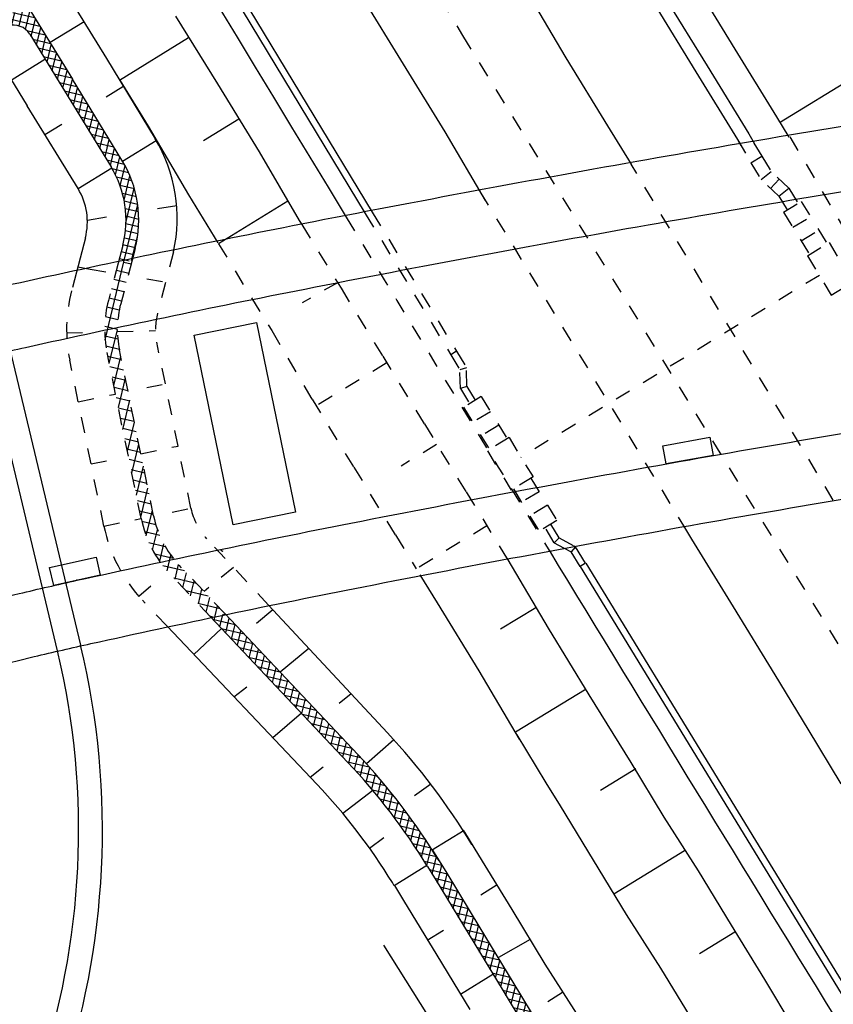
# Model space of a CAD drawing. Extents: x 448150 to 449332, y 437108 to 438384.
# Tile 9 of 172: x 448531 to 448557, y 437735 to 437766. Entities that reach past the tile are written whole.
import ezdxf

# ---------------------------------------------------------------- set-up
doc = ezdxf.new("R2010")
doc.units = 0
doc.header["$LTSCALE"] = 2
doc.header["$MEASUREMENT"] = 0
for name, pattern in [('ACAD_ISO03W100', [0.5, 0.25, -0.25]), ('ACAD_ISO10W100W', [0.5, 0.25, -0.25]), ('AUSGEZOGEN', [0]), ('STRICHLINIEX2', [0.5, 0.25, -0.25])]:
    doc.linetypes.add(name, pattern=pattern)
doc.layers.get('0').update_dxf_attribs({"linetype": 'AUSGEZOGEN'})
for name, color, linetype in [('BAUWOTOP', 250, 'AUSGEZOGEN'), ('DB-Andere_Planer', 15, 'CONTINUOUS'), ('DB-Bahnachse', 7, 'CONTINUOUS'), ('DB-Boeschungen', 15, 'CONTINUOUS'), ('DB-Gleisachsen', 7, 'CONTINUOUS'), ('DB-GRABEN', 15, 'AUSGEZOGEN'), ('DB-Ingenieurbauwerke', 15, 'CONTINUOUS'), ('DB-Kabelanlagen', 15, 'CONTINUOUS'), ('DB-LS-Waende', 15, 'CONTINUOUS'), ('SCHLITZRINNE', 200, 'AUSGEZOGEN'), ('SCHSYMBOL', 200, 'AUSGEZOGEN')]:
    doc.layers.add(name, color=color, linetype=linetype)
pattern_1 = [(358.2745, (448649.3639, 437806.4096), (0.045166, 1.49932), [])]

# ---------------------------------------------------------------- blocks, each defined once
blk = doc.blocks.new('30S')
at = {"color": 0}
for p, q in [((-0.751, -0.583), (-0.751, 0)), ((-0.751, 0), (0.751, 0)), ((0.751, 0), (0.751, -0.583)), ((0.751, -0.583), (-0.751, -0.583))]:
    blk.add_line(p, q, dxfattribs=at)
blk.add_point((0, 0), dxfattribs=at)
blk = doc.blocks.new('*X219')
at = {"color": 0, "linetype": 'ByBlock'}
for p, q in [((-601895, -435477), (-601872, -435454)), ((-601841, -435485), (-601871, -435454)), ((-601615, -435516), (-601560, -435460)), ((-601472, -435535), (-601547, -435460)), ((-601335, -435554), (-601247, -435466)), ((-601103, -435586), (-601223, -435466)), ((-601056, -435593), (-600935, -435472)), ((-600734, -435637), (-600899, -435472)), ((-600776, -435631), (-600622, -435477)), ((-600365, -435688), (-600575, -435478)), ((-600496, -435670), (-600310, -435483)), ((-599996, -435738), (-600251, -435484)), ((-600216, -435708), (-599997, -435489)), ((-599937, -435746), (-599684, -435494)), ((-599628, -435789), (-599927, -435490)), ((-599657, -435785), (-599365, -435493)), ((-599259, -435840), (-599605, -435494)), ((-599377, -435823), (-599046, -435493)), ((-598890, -435890), (-599287, -435493)), ((-599097, -435862), (-598728, -435492)), ((-598569, -435893), (-598969, -435493)), ((-598811, -435894), (-598409, -435492)), ((-598252, -435892), (-598652, -435492)), ((-598492, -435892), (-598090, -435491)), ((-597935, -435891), (-598334, -435491)), ((-598172, -435891), (-597772, -435491)), ((-597618, -435890), (-598016, -435491)), ((-597853, -435890), (-597453, -435490)), ((-597300, -435889), (-597699, -435490)), ((-597534, -435889), (-597134, -435489)), ((-596983, -435888), (-597381, -435490)), ((-597215, -435888), (-596815, -435488)), ((-596665, -435887), (-597064, -435489)), ((-596896, -435888), (-596496, -435487)), ((-596348, -435887), (-596746, -435488)), ((-596577, -435887), (-596176, -435486)), ((-596030, -435886), (-596429, -435487)), ((-596259, -435887), (-595857, -435485)), ((-595712, -435886), (-596112, -435486)), ((-595940, -435886), (-595538, -435484)), ((-595395, -435885), (-595795, -435485)), ((-595621, -435886), (-595219, -435483)), ((-595077, -435885), (-595478, -435484)), ((-595302, -435885), (-594899, -435482)), ((-594759, -435884), (-595161, -435483)), ((-594984, -435885), (-594584, -435485)), ((-594436, -435890), (-594843, -435482)), ((-594666, -435886), (-594271, -435490)), ((-594111, -435896), (-594521, -435486)), ((-594354, -435891), (-593959, -435496)), ((-593787, -435902), (-594197, -435492)), ((-594041, -435897), (-593646, -435502)), ((-593463, -435908), (-593873, -435498)), ((-593729, -435903), (-593334, -435508)), ((-593139, -435913), (-593549, -435504)), ((-593416, -435908), (-593021, -435513)), ((-592815, -435919), (-593225, -435510)), ((-593104, -435914), (-592709, -435519)), ((-592491, -435925), (-592901, -435515)), ((-592791, -435920), (-592396, -435525)), ((-592168, -435930), (-592577, -435521)), ((-592479, -435925), (-592081, -435527)), ((-591850, -435929), (-592252, -435527)), ((-592165, -435930), (-591762, -435527)), ((-591533, -435929), (-591935, -435527)), ((-591846, -435929), (-591443, -435526)), ((-591215, -435928), (-591617, -435526)), ((-591528, -435929), (-591124, -435526)), ((-590897, -435928), (-591299, -435526)), ((-591209, -435928), (-590806, -435525)), ((-590580, -435927), (-590982, -435525)), ((-590890, -435928), (-590487, -435524)), ((-590262, -435927), (-590664, -435525)), ((-590572, -435927), (-590168, -435524)), ((-589944, -435926), (-590346, -435524)), ((-590253, -435927), (-589849, -435523)), ((-589627, -435926), (-590029, -435524)), ((-589934, -435926), (-589531, -435523)), ((-589310, -435925), (-589711, -435523)), ((-589615, -435926), (-589212, -435522)), ((-588992, -435924), (-589393, -435523)), ((-589296, -435925), (-588893, -435522)), ((-588675, -435923), (-589076, -435522)), ((-588630, -435650), (-588758, -435522)), ((-588748, -435695), (-588575, -435521)), ((-588411, -435550), (-588440, -435521)), ((-588338, -435921), (-587959, -435542)), ((-588306, -435571), (-588256, -435521)), ((-588078, -435565), (-588123, -435521)), ((-588019, -435920), (-587618, -435520)), ((-587959, -435542), (-587937, -435520)), ((-587407, -435918), (-587805, -435520)), ((-587700, -435919), (-587300, -435519)), ((-587089, -435918), (-587487, -435520)), ((-587381, -435918), (-586981, -435519)), ((-586771, -435917), (-587170, -435519)), ((-587062, -435918), (-586662, -435518)), ((-586454, -435917), (-586852, -435519)), ((-586743, -435917), (-586344, -435518)), ((-586136, -435916), (-586534, -435518)), ((-586424, -435917), (-586025, -435517)), ((-585818, -435916), (-586216, -435517)), ((-586105, -435916), (-585706, -435517)), ((-585501, -435915), (-585899, -435517)), ((-585787, -435915), (-585387, -435516)), ((-585183, -435915), (-585581, -435516)), ((-585468, -435915), (-585069, -435516)), ((-584865, -435914), (-585263, -435516)), ((-585149, -435914), (-584750, -435515)), ((-584548, -435913), (-584946, -435515)), ((-584831, -435914), (-584431, -435514)), ((-584230, -435913), (-584628, -435515)), ((-584512, -435913), (-584112, -435513)), ((-583912, -435912), (-584311, -435514)), ((-584193, -435913), (-583792, -435512)), ((-583595, -435912), (-583994, -435513)), ((-583874, -435912), (-583473, -435511)), ((-583277, -435911), (-583677, -435512)), ((-583556, -435912), (-583154, -435510)), ((-582959, -435911), (-583360, -435511)), ((-583237, -435911), (-582835, -435509)), ((-582642, -435910), (-583042, -435510)), ((-582918, -435911), (-582515, -435508)), ((-582324, -435910), (-582725, -435509)), ((-582600, -435910), (-582198, -435508)), ((-582001, -435914), (-582408, -435507)), ((-582281, -435910), (-581885, -435514)), ((-581677, -435920), (-582087, -435510)), ((-581968, -435915), (-581573, -435520)), ((-581353, -435926), (-581763, -435516)), ((-581655, -435921), (-581260, -435525)), ((-581029, -435932), (-581439, -435522)), ((-581343, -435926), (-580948, -435531)), ((-580705, -435938), (-581115, -435528)), ((-581030, -435932), (-580635, -435537)), ((-580381, -435944), (-580791, -435534)), ((-580718, -435938), (-580323, -435543)), ((-580057, -435950), (-580467, -435540)), ((-580405, -435943), (-580010, -435548)), ((-579877, -435811), (-580142, -435546)), ((-579784, -435586), (-579818, -435552)), ((-588977, -435923), (-588748, -435695)), ((-588658, -435922), (-588353, -435618)), ((-588358, -435921), (-588611, -435668)), ((-588041, -435920), (-588345, -435617)), ((-587724, -435919), (-588078, -435565)), ((-580093, -435949), (-579822, -435679))]:
    blk.add_line(p, q, dxfattribs=at)
blk = doc.blocks.new('*X223')
at = {"color": 0, "linetype": 'ByBlock'}
for p, q in [((-571212, -461752), (-570737, -461277)), ((-570833, -461691), (-570369, -461227)), ((-570298, -461618), (-570652, -461265)), ((-570463, -461639), (-570009, -461185)), ((-570013, -461585), (-570371, -461227)), ((-570101, -461595), (-569656, -461150)), ((-569724, -461556), (-570086, -461194)), ((-569431, -461531), (-569798, -461164)), ((-569746, -461558), (-569309, -461122)), ((-569134, -461510), (-569506, -461137)), ((-569398, -461528), (-568969, -461100)), ((-568832, -461493), (-569210, -461115)), ((-569056, -461505), (-568635, -461084)), ((-568527, -461480), (-568910, -461097)), ((-568721, -461488), (-568307, -461074)), ((-568216, -461473), (-568606, -461083)), ((-568391, -461476), (-567983, -461069)), ((-567901, -461470), (-568297, -461074)), ((-568067, -461471), (-567664, -461067)), ((-567984, -461068), (-567985, -461068)), ((-567583, -461469), (-567984, -461069)), ((-567983, -461068), (-567982, -461068)), ((-567748, -461469), (-567345, -461067)), ((-567265, -461470), (-567667, -461067)), ((-567429, -461469), (-567028, -461068)), ((-566945, -461471), (-567349, -461067)), ((-567112, -461470), (-566711, -461069)), ((-566626, -461472), (-567030, -461068)), ((-566795, -461471), (-566394, -461070)), ((-566307, -461473), (-566711, -461069)), ((-566478, -461472), (-566076, -461071)), ((-565987, -461474), (-566391, -461070)), ((-566161, -461473), (-565759, -461072)), ((-565668, -461475), (-566072, -461071)), ((-565843, -461475), (-565442, -461073)), ((-565349, -461476), (-565753, -461072)), ((-565526, -461476), (-565125, -461074)), ((-565030, -461477), (-565434, -461073)), ((-565209, -461477), (-564808, -461075)), ((-564710, -461478), (-565114, -461074)), ((-564892, -461478), (-564491, -461076)), ((-564391, -461479), (-564795, -461075)), ((-564575, -461479), (-564174, -461077)), ((-564072, -461480), (-564476, -461076)), ((-564258, -461480), (-563856, -461078)), ((-563753, -461481), (-564157, -461077)), ((-563941, -461481), (-563539, -461080)), ((-563433, -461483), (-563837, -461079)), ((-563623, -461482), (-563222, -461081)), ((-563114, -461484), (-563518, -461080)), ((-563306, -461483), (-562905, -461082)), ((-562795, -461485), (-563199, -461081)), ((-562989, -461484), (-562588, -461083)), ((-562476, -461486), (-562880, -461082)), ((-562672, -461485), (-562271, -461084)), ((-562156, -461487), (-562560, -461083)), ((-562355, -461486), (-561954, -461085)), ((-561837, -461488), (-562241, -461084)), ((-562038, -461487), (-561636, -461086)), ((-561518, -461489), (-561922, -461085)), ((-561721, -461488), (-561318, -461086)), ((-561202, -461487), (-561603, -461086)), ((-561403, -461489), (-560993, -461079)), ((-560890, -461480), (-561285, -461085)), ((-561080, -461484), (-560668, -461072)), ((-560579, -461473), (-560973, -461079)), ((-560755, -461477), (-560343, -461065)), ((-560267, -461467), (-560662, -461072)), ((-560430, -461470), (-560018, -461058)), ((-559956, -461460), (-560350, -461065)), ((-560105, -461463), (-559693, -461051)), ((-559644, -461453), (-560039, -461059)), ((-559779, -461456), (-559367, -461044)), ((-559333, -461447), (-559727, -461052)), ((-559454, -461449), (-559050, -461045)), ((-559014, -461447), (-559416, -461045)), ((-559134, -461447), (-558733, -461046)), ((-558695, -461448), (-559098, -461044)), ((-558817, -461448), (-558415, -461047)), ((-558375, -461450), (-558779, -461046)), ((-558500, -461449), (-558098, -461048)), ((-558056, -461451), (-558460, -461047)), ((-558182, -461450), (-557781, -461049)), ((-557737, -461452), (-558141, -461048)), ((-557865, -461451), (-557464, -461050)), ((-557417, -461453), (-557821, -461049)), ((-557548, -461452), (-557147, -461051)), ((-557098, -461454), (-557502, -461050)), ((-557231, -461453), (-556830, -461052)), ((-556779, -461455), (-557183, -461051)), ((-556914, -461454), (-556513, -461053)), ((-556460, -461456), (-556864, -461052)), ((-556597, -461455), (-556195, -461054)), ((-556140, -461457), (-556544, -461053)), ((-556280, -461456), (-555878, -461055)), ((-555821, -461458), (-556225, -461054)), ((-555962, -461458), (-555561, -461056)), ((-555502, -461459), (-555906, -461055)), ((-555645, -461459), (-555244, -461057)), ((-555183, -461460), (-555587, -461056)), ((-555328, -461460), (-554927, -461058)), ((-554864, -461460), (-555267, -461057)), ((-555010, -461460), (-554610, -461059)), ((-554546, -461461), (-554948, -461058)), ((-554693, -461461), (-554293, -461060)), ((-554227, -461461), (-554629, -461059)), ((-554375, -461461), (-553975, -461062)), ((-553908, -461462), (-554310, -461060)), ((-554057, -461461), (-553658, -461063)), ((-553590, -461462), (-553990, -461062)), ((-553739, -461462), (-553357, -461080)), ((-553357, -461376), (-553671, -461063)), ((-572804, -462072), (-572294, -461561)), ((-572401, -461987), (-571892, -461477)), ((-571937, -461889), (-572270, -461556)), ((-571672, -461836), (-572007, -461501)), ((-571998, -461902), (-571497, -461401)), ((-571404, -461785), (-571742, -461447)), ((-571600, -461822), (-571113, -461334)), ((-571132, -461739), (-571474, -461397)), ((-570858, -461695), (-571203, -461349)), ((-570580, -461655), (-570929, -461305)), ((-553422, -461462), (-553357, -461398)), ((-574417, -462411), (-573905, -461899)), ((-574014, -462326), (-573502, -461815)), ((-573514, -462221), (-573848, -461887)), ((-573611, -462241), (-573099, -461730)), ((-573251, -462166), (-573585, -461832)), ((-572988, -462110), (-573322, -461777)), ((-573208, -462156), (-572697, -461645)), ((-572725, -462055), (-573059, -461721)), ((-572462, -461999), (-572796, -461666)), ((-572200, -461944), (-572533, -461611)), ((-575626, -462666), (-575113, -462153)), ((-575223, -462581), (-574710, -462068)), ((-574828, -462498), (-575163, -462163)), ((-574565, -462442), (-574900, -462108)), ((-574820, -462496), (-574308, -461984)), ((-574302, -462387), (-574637, -462053)), ((-574039, -462332), (-574374, -461997)), ((-573777, -462276), (-574111, -461942)), ((-577239, -463006), (-576724, -462491)), ((-576836, -462921), (-576321, -462406)), ((-576405, -462830), (-576741, -462494)), ((-576142, -462775), (-576478, -462439)), ((-576433, -462836), (-575918, -462322)), ((-575879, -462719), (-576215, -462384)), ((-576029, -462751), (-575516, -462237)), ((-575616, -462664), (-575952, -462329)), ((-575354, -462609), (-575689, -462274)), ((-575091, -462553), (-575426, -462218)), ((-578045, -463175), (-577529, -462660)), ((-577719, -463107), (-578001, -462824)), ((-577995, -462808), (-577932, -462744)), ((-577456, -463051), (-577792, -462715)), ((-577642, -463091), (-577127, -462575)), ((-577193, -462996), (-577529, -462660)), ((-576931, -462941), (-577266, -462605)), ((-576668, -462885), (-577004, -462550)), ((-577982, -463162), (-578086, -463058))]:
    blk.add_line(p, q, dxfattribs=at)
blk = doc.blocks.new('*X236')
at = {"color": 0, "linetype": 'ByBlock'}
for p, q in [((-606955, -458038), (-606953, -458036)), ((-606941, -458342), (-606634, -458036)), ((-606579, -458429), (-606918, -458091)), ((-606709, -458429), (-606316, -458035)), ((-606260, -458431), (-606655, -458036)), ((-606392, -458430), (-605997, -458035)), ((-605941, -458432), (-606337, -458035)), ((-606075, -458431), (-605678, -458034)), ((-605621, -458433), (-606020, -458035)), ((-605758, -458432), (-605359, -458034)), ((-605302, -458434), (-605702, -458034)), ((-605441, -458433), (-605041, -458033)), ((-604983, -458435), (-605384, -458034)), ((-605124, -458435), (-604725, -458036)), ((-604661, -458439), (-605066, -458033)), ((-604807, -458436), (-604412, -458041)), ((-604337, -458445), (-604746, -458035)), ((-604495, -458442), (-604100, -458047)), ((-604012, -458451), (-604422, -458041)), ((-604182, -458448), (-603787, -458053)), ((-603688, -458457), (-604098, -458047)), ((-603870, -458453), (-603475, -458058)), ((-603364, -458463), (-603774, -458053)), ((-603558, -458459), (-603162, -458064)), ((-603040, -458469), (-603450, -458059)), ((-603245, -458465), (-602850, -458070)), ((-602716, -458475), (-603126, -458065)), ((-602933, -458471), (-602537, -458076)), ((-602392, -458480), (-602802, -458071)), ((-602620, -458476), (-602222, -458078)), ((-602073, -458481), (-602478, -458077)), ((-602307, -458481), (-601903, -458078)), ((-601756, -458480), (-602158, -458078)), ((-601988, -458481), (-601585, -458077)), ((-601438, -458480), (-601840, -458078)), ((-601669, -458480), (-601266, -458077)), ((-601120, -458479), (-601522, -458077)), ((-601351, -458480), (-600947, -458076)), ((-600803, -458479), (-601205, -458077)), ((-601032, -458479), (-600629, -458076)), ((-600485, -458478), (-600887, -458076)), ((-600713, -458479), (-600310, -458075)), ((-600167, -458478), (-600569, -458076)), ((-600394, -458478), (-599991, -458075)), ((-599850, -458477), (-600252, -458075)), ((-600076, -458478), (-599672, -458074)), ((-599532, -458477), (-599934, -458075)), ((-599757, -458477), (-599354, -458074)), ((-599214, -458476), (-599616, -458074)), ((-599438, -458477), (-599035, -458073)), ((-598896, -458476), (-599299, -458074)), ((-599120, -458476), (-598716, -458073)), ((-598579, -458475), (-598981, -458073)), ((-598801, -458475), (-598397, -458072)), ((-598261, -458475), (-598663, -458073)), ((-598482, -458475), (-598079, -458072)), ((-597943, -458474), (-598345, -458072)), ((-598163, -458474), (-597760, -458071)), ((-597626, -458474), (-598028, -458072)), ((-597845, -458474), (-597441, -458071)), ((-597782, -459047), (-596804, -458070)), ((-597156, -458625), (-597710, -458071)), ((-597621, -458568), (-597123, -458070)), ((-596956, -458507), (-597392, -458070)), ((-596673, -458472), (-597075, -458070)), ((-596908, -458492), (-596485, -458069)), ((-596355, -458471), (-596757, -458069)), ((-596570, -458472), (-596166, -458068)), ((-596037, -458471), (-596439, -458069)), ((-596251, -458471), (-595848, -458068)), ((-595720, -458470), (-596122, -458068)), ((-595932, -458471), (-595529, -458067)), ((-595402, -458470), (-595804, -458068)), ((-595614, -458470), (-595210, -458067)), ((-595084, -458469), (-595486, -458067)), ((-595295, -458470), (-594892, -458066)), ((-594767, -458469), (-595169, -458067)), ((-594976, -458469), (-594573, -458066)), ((-594448, -458469), (-594851, -458066)), ((-594658, -458469), (-594255, -458066)), ((-594130, -458469), (-594533, -458066)), ((-594340, -458469), (-593937, -458066)), ((-593812, -458469), (-594215, -458066)), ((-594021, -458469), (-593619, -458066)), ((-593494, -458469), (-593896, -458066)), ((-593703, -458469), (-593301, -458066)), ((-593176, -458469), (-593578, -458066)), ((-593385, -458469), (-592982, -458066)), ((-592857, -458469), (-593260, -458066)), ((-593067, -458469), (-592664, -458066)), ((-592539, -458469), (-592942, -458066)), ((-592749, -458469), (-592346, -458066)), ((-592221, -458469), (-592624, -458066)), ((-592430, -458469), (-592028, -458067)), ((-591903, -458469), (-592305, -458066)), ((-592112, -458469), (-591713, -458070)), ((-591572, -458482), (-591987, -458067)), ((-591795, -458470), (-591419, -458094)), ((-591197, -458538), (-591663, -458072)), ((-591496, -458490), (-591145, -458138)), ((-590750, -458667), (-591308, -458109)), ((-607026, -458428), (-606984, -458386)), ((-606899, -458428), (-606961, -458366)), ((-591222, -458533), (-590889, -458200)), ((-590966, -458596), (-590648, -458277)), ((-590109, -458990), (-590902, -458197)), ((-590728, -458676), (-590420, -458368)), ((-590504, -458770), (-590204, -458470)), ((-589092, -459689), (-590408, -458373)), ((-597369, -459048), (-597694, -458724)), ((-597294, -458806), (-597586, -458513)), ((-590294, -458878), (-590001, -458585)), ((-590096, -458998), (-589807, -458710)), ((-597547, -459189), (-597763, -458973)), ((-597602, -459186), (-597337, -458921)), ((-589910, -459131), (-589625, -458845)), ((-589736, -459275), (-589452, -458991)), ((-589009, -459454), (-589585, -458877)), ((-589573, -459430), (-589290, -459147)), ((-589417, -459592), (-589134, -459309)), ((-589261, -459754), (-589036, -459529))]:
    blk.add_line(p, q, dxfattribs=at)
blk = doc.blocks.new('*X237')
at = {"color": 0, "linetype": 'ByBlock'}
for p, q in [((-589093, -459693), (-588926, -459525)), ((-587309, -461472), (-589092, -459689)), ((-589000, -460024), (-588717, -459741)), ((-588792, -460240), (-588509, -459957)), ((-588584, -460456), (-588301, -460173)), ((-588376, -460673), (-588093, -460390)), ((-588164, -460884), (-587881, -460601)), ((-587934, -461079), (-587649, -460794)), ((-587687, -461256), (-587397, -460967)), ((-587421, -461414), (-587124, -461117)), ((-586608, -461749), (-587378, -460978)), ((-587134, -461552), (-586827, -461244)), ((-586827, -461669), (-586515, -461357)), ((-585944, -461989), (-586609, -461323)), ((-586516, -461782), (-586203, -461470)), ((-586204, -461895), (-585892, -461582)), ((-585280, -462228), (-585945, -461563)), ((-585892, -462007), (-585580, -461695)), ((-585581, -462120), (-585268, -461807)), ((-584615, -462468), (-585281, -461803)), ((-585269, -462232), (-584956, -461920)), ((-584957, -462345), (-584645, -462032)), ((-584646, -462457), (-584333, -462145)), ((-583951, -462708), (-584617, -462042)), ((-584334, -462570), (-584021, -462258)), ((-584022, -462683), (-583710, -462370)), ((-583287, -462948), (-583953, -462282)), ((-583710, -462795), (-583398, -462483)), ((-582623, -463188), (-583289, -462522)), ((-583399, -462908), (-583086, -462595)), ((-583087, -463020), (-582775, -462708)), ((-582775, -463133), (-582463, -462820)), ((-581959, -463428), (-582625, -462762)), ((-578717, -463317), (-578201, -462801)), ((-578086, -463058), (-578318, -462826)), ((-582464, -463245), (-582151, -462933)), ((-582152, -463358), (-581840, -463046)), ((-581370, -463592), (-581960, -463002)), ((-580307, -463634), (-579812, -463139)), ((-579792, -463543), (-579275, -463026)), ((-579384, -463457), (-579721, -463120)), ((-579033, -463384), (-579370, -463046)), ((-579254, -463430), (-578738, -462914)), ((-578683, -463310), (-579020, -462973)), ((-578332, -463236), (-578669, -462899)), ((-578179, -463204), (-578115, -463139)), ((-581839, -463470), (-581518, -463149)), ((-581509, -463563), (-581166, -463221)), ((-580888, -463650), (-581350, -463188)), ((-581148, -463627), (-580776, -463254)), ((-580466, -463648), (-580863, -463251)), ((-580752, -463655), (-580331, -463234)), ((-580087, -463603), (-580444, -463245)), ((-579734, -463531), (-580072, -463193))]:
    blk.add_line(p, q, dxfattribs=at)

msp = doc.modelspace()

# ---------------------------------------------------------------- hatches: boundary and pattern name
at = {"layer": 'SCHLITZRINNE'}
h = msp.add_hatch(dxfattribs=at)
h.set_pattern_fill('_USER', color=256, scale=1.5, angle=45, style=0, pattern_type=0)
h.set_pattern_definition(pattern_1)
edge = h.paths.add_edge_path()
edge.add_arc((450115.823, 439180.198), 2009.927, 222.955101, 223.176628)
edge.add_arc((450111.741, 439176.368), 2004.329, 223.176628, 223.534855)
edge.add_arc((450104.444, 439169.436), 1994.265, 223.534855, 223.893985)
edge.add_arc((450103.987, 439168.996), 1993.631, 223.893985, 224.25291)
edge.add_arc((450116.356, 439181.046), 2010.899, 224.252911, 224.610291)
edge.add_arc((450116.766, 439181.451), 2011.476, 224.610291, 224.721288)
edge.add_arc((450110.131, 439174.886), 2001.645, 217.646692, 217.805031)
edge.add_arc((450106.011, 439171.69), 1996.431, 217.805031, 218.163888)
edge.add_arc((450104.62, 439170.597), 1994.662, 218.163888, 218.52344)
edge.add_arc((450102.361, 439168.798), 1991.774, 218.52344, 218.883253)
edge.add_arc((450113.08, 439177.442), 2005.544, 218.883253, 219.240385)
edge.add_arc((450118.779, 439182.096), 2012.902, 219.240385, 219.596863)
edge.add_arc((450119.441, 439182.644), 2013.761, 219.596863, 219.953466)
edge.add_arc((450109.131, 439174.008), 2000.312, 219.953466, 220.311265)
edge.add_arc((450102.119, 439168.058), 1991.116, 220.311265, 220.670649)
edge.add_arc((450113.581, 439177.907), 2006.229, 220.670648, 221.028676)
edge.add_arc((450111.635, 439176.213), 2003.648, 221.028676, 221.386868)
edge.add_arc((450104.985, 439170.354), 1994.786, 221.386868, 221.745856)
edge.add_arc((450107.893, 439172.948), 1998.682, 221.745856, 222.104414)
edge.add_arc((450110.123, 439174.964), 2001.688, 222.104414, 222.462704)
edge.add_arc((450114.233, 439178.725), 2007.259, 222.462704, 222.819762)
edge.add_arc((450115.823, 439180.198), 2009.427, 222.819762, 223.176628)
edge.add_arc((450111.741, 439176.368), 2003.829, 223.176628, 223.534855)
edge.add_arc((450104.444, 439169.436), 1993.765, 223.534855, 223.893985)
edge.add_arc((450103.987, 439168.996), 1993.131, 223.893985, 224.25291)
edge.add_arc((450116.356, 439181.046), 2010.399, 224.252911, 224.610291)
edge.add_arc((450116.766, 439181.451), 2010.976, 224.610291, 224.721288)
h = msp.add_hatch(dxfattribs=at)
h.set_pattern_fill('_USER', color=256, scale=1.5, angle=45, style=0, pattern_type=0)
h.set_pattern_definition(pattern_1)
edge = h.paths.add_edge_path()
edge.add_arc((450116.766, 439181.451), 2010.976, 224.721288, 224.967587)
edge.add_arc((450103.943, 439168.643), 1992.851, 224.967587, 225.253931)
edge.add_arc((450116.766, 439181.451), 2011.476, 224.721288, 224.806037)
edge.add_arc((450115.823, 439180.198), 2009.927, 222.955101, 223.176628)
edge.add_arc((450111.741, 439176.368), 2004.329, 223.176628, 223.534855)
edge.add_arc((450104.444, 439169.436), 1994.265, 223.534855, 223.893985)
edge.add_arc((450103.987, 439168.996), 1993.631, 223.893985, 224.25291)
edge.add_arc((450116.356, 439181.046), 2010.899, 224.252911, 224.610291)
edge.add_arc((450116.766, 439181.451), 2011.476, 224.610291, 224.721288)
edge.add_arc((450110.131, 439174.886), 2001.645, 217.646692, 217.805031)
edge.add_arc((450106.011, 439171.69), 1996.431, 217.805031, 218.163888)
edge.add_arc((450104.62, 439170.597), 1994.662, 218.163888, 218.52344)
edge.add_arc((450102.361, 439168.798), 1991.774, 218.52344, 218.883253)
edge.add_arc((450113.08, 439177.442), 2005.544, 218.883253, 219.240385)
edge.add_arc((450118.779, 439182.096), 2012.902, 219.240385, 219.596863)
edge.add_arc((450119.441, 439182.644), 2013.761, 219.596863, 219.953466)
edge.add_arc((450109.131, 439174.008), 2000.312, 219.953466, 220.311265)
edge.add_arc((450102.119, 439168.058), 1991.116, 220.311265, 220.670649)
edge.add_arc((450113.581, 439177.907), 2006.229, 220.670648, 221.028676)
edge.add_arc((450111.635, 439176.213), 2003.648, 221.028676, 221.386868)
edge.add_arc((450104.985, 439170.354), 1994.786, 221.386868, 221.745856)
edge.add_arc((450107.893, 439172.948), 1998.682, 221.745856, 222.104414)
edge.add_arc((450110.123, 439174.964), 2001.688, 222.104414, 222.462704)
edge.add_arc((450114.233, 439178.725), 2007.259, 222.462704, 222.819762)
edge.add_arc((450115.823, 439180.198), 2009.427, 222.819762, 223.176628)
edge.add_arc((450111.741, 439176.368), 2003.829, 223.176628, 223.534855)
edge.add_arc((450104.444, 439169.436), 1993.765, 223.534855, 223.893985)
edge.add_arc((450103.987, 439168.996), 1993.131, 223.893985, 224.25291)
edge.add_arc((450116.356, 439181.046), 2010.399, 224.252911, 224.610291)
edge.add_arc((450116.766, 439181.451), 2010.976, 224.610291, 224.721288)

# ---------------------------------------------------------------- linework, layer by layer
at = {"layer": 'BAUWOTOP'}
for points in [[(448501.228, 437750.088, -0.002137), (448508.253, 437751.986, -0.00623), (448511.653, 437752.843, -0.00041), (448528.952, 437756.963, -0.003907), (448530.916, 437757.413, -0.005781), (448539.76, 437759.26, -0.004693), (448550.609, 437761.288, -0.005113), (448560.871, 437763, -0.005641), (448570.243, 437764.356, -0.005027), (448579.373, 437765.479, -0.004236)], [(448501.779, 437748.131, -0.002133), (448508.775, 437750.021, -0.00623), (448512.126, 437750.866, -0.00041), (448529.421, 437754.985, -0.003907), (448531.354, 437755.428, -0.005781), (448540.153, 437757.265, -0.004693), (448550.964, 437759.286, -0.005113), (448561.185, 437760.991, -0.005641), (448570.512, 437762.341, -0.005027), (448579.601, 437763.459, -0.004236)], [(448502.71, 437740.596, -0.002459), (448510.702, 437742.76, -0.00623), (448513.872, 437743.56, -0.00041), (448531.156, 437747.676, -0.003907), (448532.974, 437748.093, -0.005781), (448541.603, 437749.894, -0.004693), (448552.275, 437751.89, -0.005113), (448562.345, 437753.569, -0.005641), (448571.504, 437754.895, -0.005027), (448580.443, 437755.995, -0.004236)], [(448503.263, 437738.631, -0.002456), (448511.226, 437740.788, -0.00623), (448514.347, 437741.575, -0.00041), (448531.627, 437745.69, -0.003907), (448533.414, 437746.1, -0.005781), (448541.997, 437747.891, -0.004693), (448552.631, 437749.88, -0.005113), (448562.66, 437751.553, -0.005641), (448571.774, 437752.872, -0.005027)]]:
    msp.add_lwpolyline(points, format="xyb", dxfattribs=at)
at = {"layer": 'DB-Andere_Planer', "linetype": 'Continuous'}
for p, q in [((448533.091, 437746.048), (448530.336, 437757.579)), ((448532.361, 437745.874), (448529.607, 437757.404))]:
    msp.add_line(p, q, dxfattribs=at)
for major_axis in [(17.713, 17.713), (17.183, 17.183)]:
    msp.add_ellipse((448508.726, 437740.228), major_axis=major_axis, ratio=1, start_param=4.608948, end_param=5.732291, dxfattribs=at)
at = {"layer": 'DB-Bahnachse', "linetype": 'ACAD_ISO10W100W'}
for p, q in [((448525.472, 437798.189), (448545.122, 437765.246)), ((448545.122, 437765.246), (448566.76, 437730.182))]:
    msp.add_line(p, q, dxfattribs=at)
at = {"layer": 'DB-Boeschungen', "linetype": 'Continuous'}
for p, q in [((448552.386, 437766.954), (448553.699, 437764.818)), ((448532.589, 437766.66), (448533.902, 437764.524)), ((448536.083, 437765.86), (448537.397, 437763.723)), ((448536.491, 437765.169), (448534.31, 437763.834)), ((448553.699, 437764.818), (448555.012, 437762.681)), ((448555.103, 437762.503), (448558.397, 437764.518)), ((448534.322, 437763.841), (448535.215, 437762.387)), ((448537.397, 437763.723), (448538.71, 437761.586)), ((448538.076, 437762.61), (448536.963, 437761.931)), ((448555.012, 437762.681), (448555.404, 437762.043)), ((448535.215, 437762.387), (448536.484, 437760.227)), ((448538.71, 437761.586), (448539.978, 437759.427)), ((448536.484, 437760.227), (448537.409, 437758.722)), ((448539.616, 437760.028), (448537.435, 437758.692)), ((448539.978, 437759.427), (448540.079, 437759.262)), ((448546.515, 437748.79), (448546.544, 437748.743)), ((448546.544, 437748.743), (448547.813, 437746.584)), ((448543.778, 437748.263), (448544.318, 437747.384)), ((448544.318, 437747.384), (448545.632, 437745.248)), ((448547.428, 437747.229), (448546.315, 437746.55)), ((448547.813, 437746.584), (448549.103, 437744.491)), ((448545.632, 437745.248), (448546.9, 437743.088)), ((448549.013, 437744.67), (448546.787, 437743.311)), ((448549.103, 437744.491), (448550.417, 437742.355)), ((448550.417, 437742.355), (448551.458, 437740.641)), ((448550.575, 437742.155), (448549.462, 437741.475)), ((448547.744, 437741.721), (448548.191, 437740.996)), ((448548.191, 437740.996), (448549.232, 437739.282)), ((448551.458, 437740.641), (448552.544, 437738.95)), ((448552.115, 437739.572), (448549.889, 437738.214)), ((448549.232, 437739.282), (448550.274, 437737.568)), ((448552.544, 437738.95), (448553.586, 437737.236)), ((448550.274, 437737.568), (448551.36, 437735.877)), ((448553.699, 437737.013), (448552.587, 437736.334)), ((448553.586, 437737.236), (448554.628, 437735.522)), ((448551.36, 437735.877), (448552.402, 437734.163)), ((448554.628, 437735.522), (448555.669, 437733.808))]:
    msp.add_line(p, q, dxfattribs=at)
at = {"layer": 'DB-Boeschungen', "linetype": 'ACAD_ISO03W100'}
for p, q in [((448555.433, 437762.06), (448557.571, 437758.429)), ((448540.061, 437759.292), (448541.292, 437757.29)), ((448537.43, 437758.689), (448539.11, 437755.954)), ((448541.201, 437757.468), (448540.065, 437756.833)), ((448541.292, 437757.29), (448542.605, 437755.153)), ((448539.11, 437755.954), (448540.379, 437753.795)), ((448542.605, 437755.153), (448543.918, 437753.016)), ((448542.718, 437754.93), (448540.537, 437753.595)), ((448540.379, 437753.795), (448541.692, 437751.658)), ((448543.918, 437753.016), (448545.231, 437750.88)), ((448544.303, 437752.371), (448543.19, 437751.692)), ((448541.692, 437751.658), (448543.005, 437749.521)), ((448545.231, 437750.88), (448546.544, 437748.743)), ((448545.888, 437749.811), (448543.662, 437748.453)), ((448543.005, 437749.521), (448543.662, 437748.453))]:
    msp.add_line(p, q, dxfattribs=at)
at = {"layer": 'DB-Gleisachsen', "linetype": 'Continuous'}
for p, q in [((448541.937, 437766.485), (448543.251, 437764.349)), ((448547.124, 437766.659), (448548.37, 437764.544)), ((448543.251, 437764.349), (448544.564, 437762.212)), ((448548.37, 437764.544), (448549.683, 437762.407)), ((448544.564, 437762.212), (448545.832, 437760.052)), ((448549.683, 437762.407), (448550.429, 437761.193)), ((448552.084, 437749.809), (448552.331, 437749.391)), ((448552.331, 437749.391), (448553.644, 437747.254)), ((448553.644, 437747.254), (448554.957, 437745.117)), ((448554.957, 437745.117), (448555.999, 437743.403)), ((448555.999, 437743.403), (448557.041, 437741.689))]:
    msp.add_line(p, q, dxfattribs=at)
at = {"layer": 'DB-Gleisachsen', "linetype": 'ACAD_ISO03W100'}
for p, q in [((448556.8, 437750.62), (448550.429, 437761.193)), ((448545.669, 437760.331), (448552.084, 437749.809))]:
    msp.add_line(p, q, dxfattribs=at)
at = {"layer": 'DB-GRABEN', "linetype": 'Continuous'}
for p, q in [((448531.521, 437766.004), (448532.834, 437763.867)), ((448533.2, 437765.681), (448532.132, 437765.025)), ((448531.488, 437765.287), (448532.5, 437763.641)), ((448530.096, 437765.166), (448531.409, 437763.029)), ((448531.957, 437764.487), (448530.933, 437763.853)), ((448533.902, 437764.524), (448535.438, 437761.993)), ((448534.391, 437761.324), (448532.834, 437763.867)), ((448532.5, 437763.641), (448533.714, 437761.658)), ((448533.896, 437763.319), (448534.423, 437763.644)), ((448533.007, 437760.427), (448531.409, 437763.029)), ((448531.961, 437762.131), (448532.493, 437762.458)), ((448534.412, 437761.289), (448535.47, 437761.94)), ((448533.714, 437761.658), (448534.048, 437761.112)), ((448533.007, 437760.427), (448534.069, 437761.079)), ((448535.515, 437759.796), (448536.119, 437759.894)), ((448533.303, 437759.436), (448533.908, 437759.534)), ((448533.239, 437758.876), (448532.958, 437757.797)), ((448534.416, 437758.635), (448534.271, 437758.077)), ((448534.804, 437758.537), (448534.708, 437758.17)), ((448533, 437757.958), (448533.394, 437757.89)), ((448542.752, 437743.295), (448539.008, 437747.312)), ((448541.501, 437742.372), (448537.186, 437746.94)), ((448541.821, 437742.608), (448537.644, 437747.035)), ((448539.148, 437747.162), (448538.635, 437746.734)), ((448540.533, 437741.671), (448535.814, 437746.647)), ((448537.526, 437746.579), (448536.661, 437745.754)), ((448540.281, 437745.946), (448539.379, 437745.197)), ((448537.918, 437744.428), (448538.323, 437744.742)), ((448541.613, 437744.517), (448541.231, 437744.211)), ((448540.044, 437743.915), (448539.146, 437743.133)), ((448546.828, 437743.229), (448547.744, 437741.721)), ((448542.96, 437743.068), (448542.093, 437742.314)), ((448540.324, 437741.891), (448540.735, 437742.226)), ((448544.119, 437741.676), (448543.606, 437741.312)), ((448542.298, 437741.477), (448541.35, 437740.751)), ((448545.17, 437740.216), (448544.146, 437739.582)), ((448545.154, 437740.206), (448545.414, 437739.777)), ((448545.179, 437740.164), (448545.626, 437739.439)), ((448542.187, 437739.665), (448542.639, 437739.999)), ((448544.381, 437739.26), (448544.174, 437739.599)), ((448544.174, 437739.599), (448544.621, 437738.87)), ((448545.626, 437739.439), (448546.668, 437737.726)), ((448543.993, 437739.112), (448542.97, 437738.478)), ((448544.021, 437739.08), (448544.288, 437738.644)), ((448544.621, 437738.87), (448545.663, 437737.156)), ((448542.97, 437738.478), (448542.91, 437738.575)), ((448544.288, 437738.644), (448545.329, 437736.93)), ((448542.975, 437738.481), (448543.264, 437738.01)), ((448546.212, 437738.502), (448545.7, 437738.185)), ((448543.264, 437738.01), (448544.306, 437736.296)), ((448546.668, 437737.726), (448547.709, 437736.012)), ((448544.011, 437736.764), (448544.523, 437737.081)), ((448545.663, 437737.156), (448546.705, 437735.442)), ((448545.329, 437736.93), (448546.371, 437735.216)), ((448547.253, 437736.788), (448546.252, 437736.222)), ((448542.635, 437736.608), (448544.761, 437733.22)), ((448544.306, 437736.296), (448545.347, 437734.582)), ((448547.709, 437736.012), (448548.796, 437734.32)), ((448546.077, 437735.684), (448545.053, 437735.05)), ((448546.371, 437735.216), (448547.413, 437733.502)), ((448546.705, 437735.442), (448547.746, 437733.729)), ((448548.272, 437735.119), (448547.805, 437734.825))]:
    msp.add_line(p, q, dxfattribs=at)
at = {"layer": 'DB-GRABEN', "linetype": 'ACAD_ISO03W100'}
for p, q in [((448536.018, 437758.438), (448535.513, 437756.498)), ((448534.271, 437758.077), (448533.964, 437756.901)), ((448534.708, 437758.17), (448534.352, 437756.801)), ((448532.958, 437757.797), (448532.803, 437757.204)), ((448533.394, 437757.89), (448534.187, 437757.754)), ((448535.176, 437757.585), (448535.769, 437757.483)), ((448534.249, 437755.922), (448535.449, 437755.954)), ((448532.65, 437755.88), (448533.249, 437755.896)), ((448535.389, 437750.121), (448534.314, 437755.349)), ((448536.564, 437750.363), (448535.489, 437755.591)), ((448533.822, 437749.799), (448532.747, 437755.027)), ((448534.997, 437750.041), (448533.922, 437755.269)), ((448535.171, 437754.16), (448535.759, 437754.281)), ((448533.016, 437753.717), (448534.191, 437753.959)), ((448534.986, 437752.08), (448536.161, 437752.322)), ((448533.419, 437751.758), (448534.007, 437751.879)), ((448535.977, 437750.242), (448536.564, 437750.363)), ((448533.822, 437749.799), (448534.997, 437750.041)), ((448539.008, 437747.312), (448537.06, 437749.403)), ((448537.644, 437747.035), (448536.196, 437748.57)), ((448537.902, 437748.499), (448536.981, 437747.738)), ((448537.186, 437746.94), (448535.907, 437748.294)), ((448534.92, 437747.595), (448535.373, 437747.988)), ((448535.814, 437746.647), (448535.04, 437747.463))]:
    msp.add_line(p, q, dxfattribs=at)
at = {"layer": 'DB-GRABEN', "linetype": 'Continuous'}
for centre, major_axis, start_param, end_param in [((448530.977, 437764.974), (0.424, 0.424), 6.047185, 7.369304), ((448531.335, 437759.502), (3.394, 3.394), 5.2744, 6.043343), ((448531.32, 437759.445), (2.546, 2.546), 5.242948, 6.047132), ((448531.319, 437759.441), (2.263, 2.263), 5.242948, 6.047185), ((448531.303, 437759.38), (1.414, 1.414), 5.242948, 6.04863), ((448526.95, 437728.569), (15.274, 15.274), 6.043343, 6.247936), ((448526.983, 437728.609), (-14.425, 14.425), 4.476336, 4.683325), ((448526.964, 437728.637), (-14.142, 14.142), 4.476389, 4.684029), ((448526.891, 437728.735), (13.294, 13.294), 6.04863, 6.256599)]:
    msp.add_ellipse(centre, major_axis=major_axis, ratio=1, start_param=start_param, end_param=end_param, dxfattribs=at)
at = {"layer": 'DB-GRABEN', "linetype": 'ACAD_ISO03W100'}
for centre, major_axis, start_param, end_param in [((448537.448, 437755.994), (-3.394, 3.394), 0.530559, 0.988227), ((448537.448, 437755.994), (2.546, 2.546), 2.101355, 2.559023), ((448537.448, 437755.994), (-2.263, 2.263), 0.530559, 0.988227), ((448537.448, 437755.994), (-1.414, 1.414), 0.530559, 0.988227), ((448538.523, 437750.766), (-1.414, 1.414), 0.988227, 1.535547), ((448538.523, 437750.766), (2.546, 2.546), 2.559023, 3.113233), ((448538.523, 437750.766), (2.263, 2.263), 2.559023, 3.112529), ((448538.523, 437750.766), (3.394, 3.394), 2.559023, 3.115007), ((448538.523, 437750.766), (-1.414, 1.414), 1.819967, 1.85789)]:
    msp.add_ellipse(centre, major_axis=major_axis, ratio=1, start_param=start_param, end_param=end_param, dxfattribs=at)
at = {"layer": 'DB-Ingenieurbauwerke', "linetype": 'Continuous'}
for p, q in [((448536.669, 437755.81), (448538.628, 437756.213)), ((448538.628, 437756.213), (448539.857, 437750.238)), ((448537.898, 437749.835), (448536.669, 437755.81)), ((448539.857, 437750.238), (448537.898, 437749.835))]:
    msp.add_line(p, q, dxfattribs=at)
at = {"layer": 'DB-Kabelanlagen', "linetype": 'Continuous'}
for p, q in [((448531.949, 437776.745), (448542.276, 437759.685)), ((448531.769, 437776.636), (448542.056, 437759.643)), ((448551.153, 437766.242), (448552.466, 437764.106)), ((448551.509, 437766.424), (448552.822, 437764.288)), ((448552.822, 437764.288), (448554.136, 437762.151)), ((448552.466, 437764.106), (448553.779, 437761.969)), ((448554.136, 437762.151), (448554.307, 437761.859)), ((448553.779, 437761.969), (448553.886, 437761.787)), ((448548.296, 437749.121), (448548.542, 437748.986)), ((448548.68, 437749.15), (448548.542, 437748.986)), ((448548.625, 437749.18), (448548.68, 437749.15)), ((448548.997, 437748.631), (448548.68, 437749.15)), ((448548.823, 437748.525), (448548.542, 437748.986)), ((448548.996, 437748.63), (448548.823, 437748.525)), ((448548.823, 437748.525), (448557.757, 437733.918)), ((448549.002, 437748.634), (448557.936, 437734.028))]:
    msp.add_line(p, q, dxfattribs=at)
at = {"layer": 'DB-Kabelanlagen', "linetype": 'ACAD_ISO03W100'}
for p, q in [((448553.779, 437761.969), (448554.22, 437761.245)), ((448554.557, 437761.45), (448554.307, 437761.859)), ((448554.207, 437761.237), (448554.549, 437761.445)), ((448554.207, 437761.237), (448554.524, 437760.716)), ((448554.549, 437761.445), (448554.839, 437760.969)), ((448554.524, 437760.716), (448554.839, 437760.969)), ((448555.398, 437760.436), (448554.839, 437760.969)), ((448555.084, 437760.183), (448554.524, 437760.716)), ((448554.823, 437760.432), (448555.099, 437760.721)), ((448555.084, 437760.183), (448555.398, 437760.436)), ((448555.398, 437760.436), (448555.688, 437759.961)), ((448555.084, 437760.183), (448555.346, 437759.753)), ((448555.235, 437759.685), (448555.79, 437760.023)), ((448555.79, 437760.023), (448556.601, 437758.691)), ((448542.056, 437759.643), (448544.748, 437755.196)), ((448542.276, 437759.685), (448544.927, 437755.306)), ((448555.235, 437759.685), (448556.046, 437758.353)), ((448555.526, 437759.207), (448556.081, 437759.545)), ((448555.786, 437758.78), (448556.341, 437759.118)), ((448555.982, 437758.314), (448556.665, 437758.73)), ((448556.665, 437758.73), (448557.42, 437757.492)), ((448555.982, 437758.314), (448556.737, 437757.076)), ((448556.737, 437757.076), (448557.42, 437757.492)), ((448544.928, 437755.307), (448544.748, 437755.197)), ((448544.928, 437755.307), (448545.246, 437754.786)), ((448544.748, 437755.197), (448545.037, 437754.723)), ((448545.246, 437754.786), (448545.037, 437754.723)), ((448545.051, 437754.135), (448545.037, 437754.723)), ((448545.26, 437754.196), (448545.246, 437754.786)), ((448545.26, 437754.196), (448545.051, 437754.135)), ((448545.051, 437754.135), (448545.343, 437753.657)), ((448545.26, 437754.196), (448545.522, 437753.766)), ((448545.71, 437753.88), (448545.155, 437753.542)), ((448545.71, 437753.88), (448546.522, 437752.548)), ((448545.155, 437753.542), (448545.967, 437752.21)), ((448546.001, 437753.402), (448545.446, 437753.064)), ((448546.261, 437752.975), (448545.706, 437752.637)), ((448546.586, 437752.587), (448545.902, 437752.171)), ((448546.586, 437752.587), (448547.34, 437751.349)), ((448545.902, 437752.171), (448546.657, 437750.933)), ((448547.34, 437751.349), (448546.657, 437750.933)), ((448547.276, 437751.31), (448548.088, 437749.978)), ((448546.721, 437750.972), (448547.533, 437749.64)), ((448547.536, 437750.883), (448546.981, 437750.545)), ((448547.797, 437750.456), (448547.241, 437750.118)), ((448548.088, 437749.978), (448547.533, 437749.64)), ((448548.012, 437749.276), (448547.721, 437749.754)), ((448548.162, 437749.433), (448547.9, 437749.863)), ((448548.162, 437749.433), (448548.012, 437749.276)), ((448548.162, 437749.433), (448548.625, 437749.18)), ((448548.012, 437749.276), (448548.296, 437749.121))]:
    msp.add_line(p, q, dxfattribs=at)
at = {"layer": 'DB-Kabelanlagen', "linetype": 'STRICHLINIEX2'}
msp.add_line((448556.36, 437757.694), (448546.953, 437751.963), dxfattribs=at)
at = {"layer": 'DB-LS-Waende', "linetype": 'Continuous'}
for major_axis, start_param, end_param in [((3895.442, 3895.442), 2.876397, 2.902077), ((4690.234, 2889.748), 3.137516, 3.143968)]:
    msp.add_ellipse((453249.82, 440619.641), major_axis=major_axis, ratio=1, start_param=start_param, end_param=end_param, dxfattribs=at)
at = {"layer": 'DB-LS-Waende', "linetype": 'ACAD_ISO03W100'}
msp.add_ellipse((453249.82, 440619.641), major_axis=(4706.589, 2863.033), ratio=1, start_param=3.140973, end_param=3.143202, dxfattribs=at)

# ---------------------------------------------------------------- block references
at = {"layer": 'DB-GRABEN', "linetype": 'Continuous', "xscale": 0.0009999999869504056, "yscale": 0.0009999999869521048, "zscale": 0.001, "rotation": 301.4796983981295}
for name in ['*X219', '*X236', '*X237', '*X223']:
    msp.add_blockref(name, (449234.109, 437495.771), dxfattribs=at)
at = {"layer": 'SCHSYMBOL'}
for p, rotation in [((448552.275, 437751.89), 190.1066165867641), ((448532.974, 437748.093), 192.7289227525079)]:
    msp.add_blockref('30S', p, dxfattribs=dict(at, rotation=rotation))

doc.saveas('drawing.dxf')
